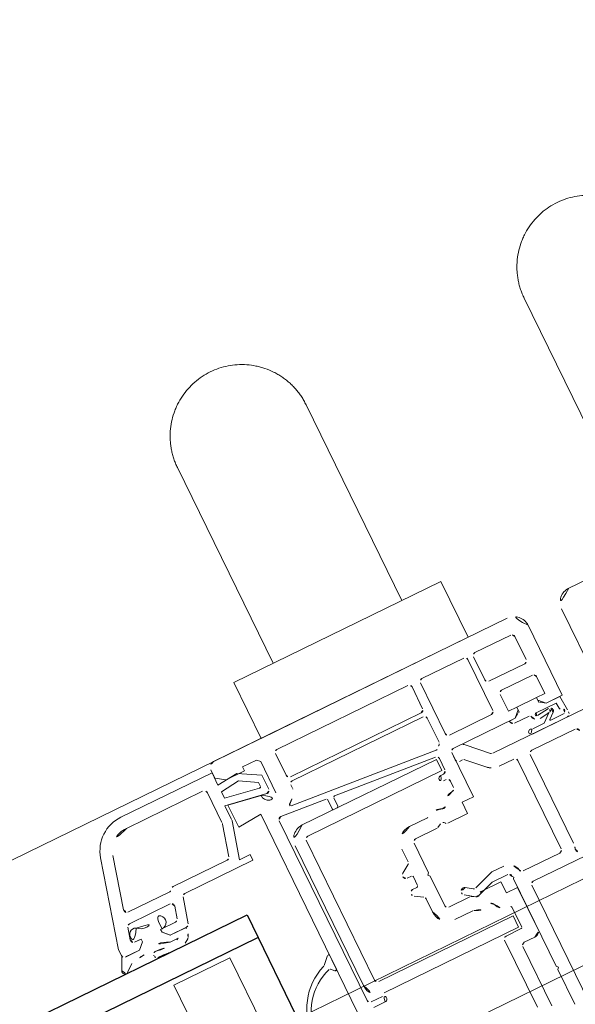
# Model space of a CAD drawing. Extents: x 6414462 to 20492237, y 5756825 to 17376351.
# Tile 72 of 127: x 6497763.5869 to 6497763.6761, y 5809734.2024 to 5809734.3606. Entities that reach past the tile are written whole.
import ezdxf

# ---------------------------------------------------------------- set-up
doc = ezdxf.new("R2010")
doc.units = 0
doc.linetypes.add('Linia siatki', pattern=[2.2224999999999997, 1.27, -0.3174999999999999, 0.3174999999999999, -0.3174999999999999])
for name, color, linetype, lineweight in [('A-DETL-GENF', 7, 'Continuous', 5), ('A-GENM', 7, 'Continuous', 5), ('A-GLAZ', 7, 'Continuous', 5), ('S-GRID', 7, 'Continuous', 5)]:
    doc.layers.add(name, color=color, linetype=linetype, lineweight=lineweight)

# ---------------------------------------------------------------- blocks, each defined once
blk = doc.blocks.new('Windows_S9000-Double-Vent-Window-with-Sashbars - O3 Windows_S9000-Double-Vent-Window-with-Sashbars 2-V10-__-00_00 Przyziemie PB')
at = {"layer": 'A-DETL-GENF'}
for p, q in [((-5.799999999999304, 6.699999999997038), (-0.5499999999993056, 6.699999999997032)), ((5.800000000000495, 6.699999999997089), (0.5500000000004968, 6.699999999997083)), ((-5.899999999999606, 6.550172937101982), (-7.530846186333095, 6.550172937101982)), ((-5.907682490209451, 6.33017520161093), (-5.899999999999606, 6.550172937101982)), ((-5.899999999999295, 6.449999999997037), (-5.899999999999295, 6.599999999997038)), ((-6.169999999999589, 6.350172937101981), (-7.530846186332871, 6.350172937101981)), ((-5.550460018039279, 6.367720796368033), (-5.907682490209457, 6.33017520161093)), ((-5.749999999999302, 6.349999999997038), (-5.8999999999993, 6.449999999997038)), ((-5.419999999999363, 6.349999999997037), (-5.749999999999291, 6.349999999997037)), ((-5.199999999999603, 6.16538261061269), (-5.550460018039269, 6.367720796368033)), ((-5.170033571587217, 6.419999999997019), (-5.419999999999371, 6.419999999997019)), ((-5.419999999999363, 6.419999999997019), (-5.419999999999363, 6.349999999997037)), ((-5.120000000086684, 6.369966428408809), (-5.170033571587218, 6.419999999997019)), ((-5.120000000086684, 5.810628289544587), (-5.120000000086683, 6.369966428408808)), ((-4.850033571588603, 5.989999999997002), (-4.850033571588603, 6.379999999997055)), ((-4.800033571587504, 6.429999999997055), (-2.459999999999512, 6.429999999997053)), ((-2.409999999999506, 6.379999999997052), (-2.409999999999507, 5.989999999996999)), ((-2.259999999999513, 5.469999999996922), (-2.259999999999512, 6.379999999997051)), ((-2.209999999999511, 6.429999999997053), (-1.459999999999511, 6.429999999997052)), ((-1.409999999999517, 6.379999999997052), (-1.409999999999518, 5.46999999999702)), ((-1.309999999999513, 6.379999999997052), (-1.309999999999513, 5.969999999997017)), ((-0.6199999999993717, 6.429999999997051), (-1.259999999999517, 6.429999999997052)), ((-0.569999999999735, 5.969999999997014), (-0.5699999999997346, 6.37999999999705)), ((-0.2999999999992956, 6.449999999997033), (-0.2999999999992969, 5.199999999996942)), ((0.3000000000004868, 6.449999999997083), (0.3000000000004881, 5.199999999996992)), ((-6.109999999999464, 5.760089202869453), (-6.109999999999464, 6.290172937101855)), ((-5.899999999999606, 6.210319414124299), (-5.576765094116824, 6.244292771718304)), ((-5.899999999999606, 6.094390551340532), (-5.899999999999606, 6.210319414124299)), ((-5.576765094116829, 6.244292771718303), (-5.299999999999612, 6.084502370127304)), ((-8.110401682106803, 6.105464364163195), (-8.499878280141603, 4.651917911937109)), ((-7.917216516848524, 6.053700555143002), (-8.14781001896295, 5.193113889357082)), ((-5.323472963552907, 5.99273327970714), (-5.89999999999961, 6.094390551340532)), ((-5.299999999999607, 6.084502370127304), (-5.299999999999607, 6.012429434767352)), ((-5.199999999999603, 5.911331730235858), (-5.199999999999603, 6.165382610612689)), ((-5.949999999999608, 5.739024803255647), (-5.949999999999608, 5.983989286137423)), ((-5.949999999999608, 5.983989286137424), (-5.25868240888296, 5.862091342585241)), ((-5.899999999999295, 5.574999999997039), (-5.899999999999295, 5.96999999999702)), ((-5.899999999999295, 5.96999999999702), (-5.354939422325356, 5.873891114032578)), ((-2.459999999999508, 5.939999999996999), (-4.800033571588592, 5.939999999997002)), ((-4.8000335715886, 5.869999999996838), (-2.459999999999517, 5.869999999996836)), ((-1.259999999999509, 5.919999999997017), (-0.6199999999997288, 5.919999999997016)), ((-6.2519305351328, 5.217231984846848), (-6.11340741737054, 5.734207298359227)), ((-6.117652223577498, 5.100172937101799), (-5.953407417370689, 5.713142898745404)), ((-4.850033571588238, 5.760606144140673), (-4.850033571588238, 5.819999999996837)), ((-2.409999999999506, 5.819999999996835), (-2.409999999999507, 5.391453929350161)), ((-0.5899999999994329, 5.699999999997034), (-1.139999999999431, 5.699999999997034)), ((-5.489999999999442, 5.61087035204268), (-5.899999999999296, 5.57499999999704)), ((-5.489999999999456, 1.350012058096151), (-5.489999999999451, 5.61087035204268)), ((-1.189999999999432, 5.649999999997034), (-1.189999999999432, 5.349999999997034)), ((-0.539999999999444, 5.349999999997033), (-0.5399999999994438, 5.649999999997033)), ((-5.269999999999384, 2.169999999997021), (-5.269999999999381, 5.381855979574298)), ((-5.215642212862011, 5.431665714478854), (-4.438256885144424, 5.363653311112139)), ((-2.508097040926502, 5.295168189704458), (-4.994283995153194, 5.512681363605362)), ((-1.459999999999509, 5.419999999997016), (-2.209999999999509, 5.419999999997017)), ((-4.419999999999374, 5.343729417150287), (-4.419999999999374, 5.18205604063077)), ((-4.31999999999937, 5.182056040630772), (-4.31999999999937, 5.33148100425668)), ((-4.298256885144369, 5.35140489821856), (-2.565642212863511, 5.199820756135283)), ((-1.189999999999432, 5.349999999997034), (-1.039999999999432, 5.349999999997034)), ((-1.068910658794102, 5.250848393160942), (-1.140945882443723, 5.199999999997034)), ((-1.039999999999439, 5.299999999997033), (-1.139999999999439, 5.199999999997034)), ((-0.6904729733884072, 5.348858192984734), (-1.040472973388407, 5.348858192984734)), ((-1.040472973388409, 5.348858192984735), (-1.040472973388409, 5.259998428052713)), ((-1.039999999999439, 5.349999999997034), (-1.039999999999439, 5.299999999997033)), ((-0.6904729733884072, 5.259998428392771), (-0.6904729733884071, 5.348858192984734)), ((-0.6899999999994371, 5.299999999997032), (-0.6899999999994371, 5.349999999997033)), ((-0.6899999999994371, 5.349999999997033), (-0.5399999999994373, 5.349999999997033)), ((-0.5899999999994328, 5.199999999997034), (-0.6899999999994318, 5.299999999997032)), ((-0.5902059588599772, 5.200165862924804), (-0.6620430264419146, 5.250853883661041)), ((-8.099513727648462, 5.130172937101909), (-7.351326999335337, 5.130172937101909)), ((-7.264724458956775, 5.18017293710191), (-6.300226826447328, 5.18017293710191)), ((-5.929966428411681, 5.100172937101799), (-6.117652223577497, 5.100172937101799)), ((-5.929966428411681, 5.000172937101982), (-5.929966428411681, 5.100172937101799)), ((-4.967386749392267, 5.159999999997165), (-2.567386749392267, 5.159999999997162)), ((-4.399999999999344, 5.162056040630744), (-4.339999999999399, 5.162056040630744)), ((-2.567386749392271, 5.159999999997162), (-2.567386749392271, 4.959999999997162)), ((-2.520000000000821, 5.150011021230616), (-2.520000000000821, 4.949999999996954)), ((-2.299999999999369, 5.149999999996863), (-2.299999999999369, 5.019999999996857)), ((-2.299999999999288, 5.149999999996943), (-2.299999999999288, 4.359999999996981)), ((-2.121421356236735, 5.199999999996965), (-2.249999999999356, 5.199999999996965)), ((-1.139999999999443, 5.199999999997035), (-2.249999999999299, 5.199999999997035)), ((-1.74464466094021, 4.864644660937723), (-2.050710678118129, 5.170710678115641)), ((-1.140945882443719, 5.199999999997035), (-1.245468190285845, 5.199999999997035)), ((-1.185468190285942, 5.130157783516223), (-0.9254729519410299, 5.130157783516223)), ((-0.8031871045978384, 5.130157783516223), (-0.4418614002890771, 5.130157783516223)), ((-0.5895850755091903, 5.106380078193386), (-0.8001191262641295, 5.08034674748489)), ((-0.345329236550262, 5.200165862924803), (-0.5902059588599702, 5.200165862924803)), ((-0.2999999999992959, 5.199999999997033), (-0.589999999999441, 5.199999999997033)), ((-0.4418614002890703, 5.130157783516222), (-0.4342918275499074, 5.033078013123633)), ((-0.326138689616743, 4.954047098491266), (-0.3453292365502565, 5.200165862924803)), ((-8.263028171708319, 4.713113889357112), (-8.209438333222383, 4.913113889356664)), ((-8.161142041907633, 4.9501729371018), (-7.429880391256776, 4.9501729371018)), ((-7.30972239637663, 4.537230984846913), (-7.195607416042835, 4.963113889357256)), ((-7.147311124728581, 5.000172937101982), (-5.92996642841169, 5.000172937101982)), ((-5.217386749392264, 2.409999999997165), (-5.217386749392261, 4.909999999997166)), ((-5.017386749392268, 4.909999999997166), (-5.017386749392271, 2.409999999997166)), ((-2.567386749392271, 4.959999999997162), (-4.96738674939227, 4.959999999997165)), ((-2.24999999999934, 4.969999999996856), (-2.195979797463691, 4.969999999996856)), ((-2.160624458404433, 4.955355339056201), (-1.907279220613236, 4.702010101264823)), ((-0.7564282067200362, 4.92470720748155), (-0.9633015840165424, 4.920122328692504)), ((-0.7848855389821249, 5.021773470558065), (-0.6374351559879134, 5.040006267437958)), ((-0.6183910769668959, 5.03881356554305), (-0.7564282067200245, 4.92470720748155)), ((-0.6474792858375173, 4.937783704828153), (-0.5513152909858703, 5.01845112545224)), ((-0.4125907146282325, 4.920122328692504), (-0.6410525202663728, 4.920122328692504)), ((-7.381584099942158, 4.887231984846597), (-7.435173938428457, 4.687231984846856)), ((-2.570000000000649, 4.899999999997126), (-2.619999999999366, 4.899999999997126)), ((-2.619999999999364, 4.799999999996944), (-2.569999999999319, 4.799999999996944)), ((-2.519999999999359, 4.749999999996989), (-2.519999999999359, 4.634258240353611)), ((1.100000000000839, 4.849999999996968), (-1.7092893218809, 4.849999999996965)), ((-1.003977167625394, 4.850122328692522), (-0.3795088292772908, 4.850122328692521)), ((-8.499878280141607, 4.651744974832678), (-8.499878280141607, 4.548427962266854)), ((-8.098981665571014, 4.650172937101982), (-8.214731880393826, 4.650172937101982)), ((-8.098981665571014, 4.600172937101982), (-8.198981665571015, 4.500172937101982)), ((-8.198981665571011, 4.500172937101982), (-8.09898166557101, 4.600172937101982)), ((-8.158432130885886, 4.650172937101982), (-8.09898166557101, 4.650172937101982)), ((-8.098981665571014, 4.650172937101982), (-8.098981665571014, 4.600172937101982)), ((-8.098981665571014, 4.600172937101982), (-8.098981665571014, 4.650172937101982)), ((-7.748981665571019, 4.600172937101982), (-7.748981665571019, 4.650172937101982)), ((-7.748981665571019, 4.650172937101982), (-7.723784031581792, 4.650172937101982)), ((-7.483470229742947, 4.650172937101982), (-7.748981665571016, 4.650172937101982)), ((-7.748981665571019, 4.650172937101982), (-7.748981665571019, 4.600172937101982)), ((-7.648809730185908, 4.499999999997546), (-7.748981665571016, 4.600172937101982)), ((-7.748981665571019, 4.600172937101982), (-7.648980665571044, 4.500171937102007)), ((-1.709289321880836, 4.619999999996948), (-1.449999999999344, 4.619999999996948)), ((-0.3499999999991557, 4.619999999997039), (-1.129999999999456, 4.619999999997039)), ((-8.501305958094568, 4.535851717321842), (-8.599798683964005, 4.326773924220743)), ((-8.198981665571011, 4.500172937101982), (-8.453400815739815, 4.500172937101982)), ((-8.449908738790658, 4.500172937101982), (-8.198981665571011, 4.500172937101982)), ((-7.389363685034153, 4.500171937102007), (-7.648980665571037, 4.500171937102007)), ((-7.648980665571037, 4.500171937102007), (-7.35801868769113, 4.500171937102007)), ((-1.399999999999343, 4.56999999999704), (-1.399999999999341, 2.98999999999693)), ((-1.179999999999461, 4.569999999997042), (-1.179999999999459, 2.985000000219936)), ((-8.531497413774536, 4.259893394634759), (-8.404938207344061, 4.358757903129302)), ((-7.699090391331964, 4.399880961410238), (-7.558361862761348, 4.399880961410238)), ((-7.55836186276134, 4.399880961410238), (-7.591422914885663, 4.385746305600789)), ((-7.489994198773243, 4.280473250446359), (-7.423800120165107, 4.326024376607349)), ((-3.111755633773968, 4.379999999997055), (-3.429999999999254, 4.379999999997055)), ((-2.299999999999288, 4.35999999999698), (-2.499999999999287, 4.35999999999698)), ((-2.499999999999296, 4.359999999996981), (-2.499999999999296, 4.15999999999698)), ((-3.053397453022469, 4.159999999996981), (-3.429999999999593, 4.159999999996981)), ((-2.964999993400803, 4.203301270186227), (-3.028397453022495, 4.166698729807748)), ((-2.499999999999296, 4.15999999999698), (-2.853397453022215, 4.15999999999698)), ((-3.699999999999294, 4.109999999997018), (-3.699999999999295, 3.881166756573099)), ((-3.479999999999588, 4.109999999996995), (-3.479999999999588, 3.579999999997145)), ((-3.723504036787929, 3.838764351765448), (-3.856495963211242, 3.755661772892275)), ((-7.949999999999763, 3.749999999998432), (-7.949999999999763, 2.549999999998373)), ((-6.94999999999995, 3.749999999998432), (-7.949999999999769, 3.749999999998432)), ((-6.94999999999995, 2.549999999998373), (-6.94999999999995, 3.749999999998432)), ((-3.829999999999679, 3.649999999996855), (-3.754999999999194, 3.649999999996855)), ((-3.72999999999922, 3.624999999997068), (-3.72999999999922, 3.474999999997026)), ((-3.479999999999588, 3.579999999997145), (-3.509999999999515, 3.549999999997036)), ((-3.509999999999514, 3.549999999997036), (-3.479999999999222, 3.519999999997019)), ((-3.479999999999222, 3.519999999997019), (-3.479999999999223, 2.989999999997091)), ((-3.856495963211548, 3.344338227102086), (-3.723504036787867, 3.261235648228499)), ((-3.754999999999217, 3.449999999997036), (-3.829999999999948, 3.449999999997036)), ((-3.69999999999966, 3.2188332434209), (-3.69999999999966, 2.989999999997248)), ((-5.643416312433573, 2.976771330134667), (-5.524142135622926, 3.096045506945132)), ((-5.489999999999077, 3.081903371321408), (-5.489999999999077, 2.838471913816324)), ((-3.124414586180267, 3.008089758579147), (-2.968678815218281, 2.899042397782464)), ((-2.949935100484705, 3.032410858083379), (-3.055585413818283, 3.106388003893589)), ((-2.56145415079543, 3.144377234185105), (-2.9049778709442, 3.026092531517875)), ((-2.349999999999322, 3.144377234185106), (-2.561454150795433, 3.144377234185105)), ((-5.524142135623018, 2.824329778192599), (-5.577465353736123, 2.877652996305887)), ((-3.42999999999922, 2.939999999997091), (-3.053397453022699, 2.939999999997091)), ((-3.028397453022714, 2.933301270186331), (-2.964999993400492, 2.896698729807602)), ((-2.923721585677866, 2.892724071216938), (-2.628499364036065, 2.994377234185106)), ((-2.853397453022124, 2.939999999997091), (-2.499999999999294, 2.93999999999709)), ((-2.628499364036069, 2.994377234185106), (-2.349999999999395, 2.994377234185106)), ((-2.499999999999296, 2.93999999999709), (-2.499999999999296, 2.739999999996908)), ((-2.300749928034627, 2.935749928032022), (-2.279999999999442, 2.914999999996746)), ((-2.279999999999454, 2.914999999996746), (-2.299999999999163, 2.894999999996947)), ((-2.299999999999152, 2.894999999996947), (-2.29999999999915, 1.329999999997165)), ((-1.449999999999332, 2.93999999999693), (-2.104198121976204, 2.939999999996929)), ((-3.429999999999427, 2.719999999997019), (-3.111755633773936, 2.719999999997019)), ((-2.499999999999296, 2.739999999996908), (-2.299999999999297, 2.739999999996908)), ((-2.299999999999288, 2.739999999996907), (-2.299999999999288, 1.999999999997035)), ((-0.02999999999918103, 2.71999999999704), (-2.029996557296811, 2.719999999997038)), ((-2.079996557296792, 2.669999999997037), (-2.079996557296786, -1.709431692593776)), ((-2.519999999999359, 2.495208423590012), (-2.51999999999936, 2.139999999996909)), ((-4.967386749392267, 2.359999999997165), (-2.567386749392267, 2.359999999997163)), ((-2.567386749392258, 2.359999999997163), (-2.567386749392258, 2.159999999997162)), ((-5.020033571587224, 2.119999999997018), (-5.219999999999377, 2.119999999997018)), ((-2.567386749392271, 2.159999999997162), (-4.96738674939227, 2.159999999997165)), ((-2.860033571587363, 2.069999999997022), (-2.860033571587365, 0.8699999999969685)), ((-2.539999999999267, 2.119999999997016), (-2.810033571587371, 2.119999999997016)), ((-5.220033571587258, 2.019999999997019), (-5.020033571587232, 2.019999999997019)), ((-2.399999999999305, 1.899999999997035), (-2.590033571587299, 1.899999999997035)), ((-2.640033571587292, 1.849999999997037), (-2.640033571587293, 0.7916873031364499)), ((-2.299999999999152, 1.329999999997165), (-2.269999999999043, 1.299999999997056)), ((-2.269999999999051, 1.299999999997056), (-2.29999999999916, 1.269999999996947)), ((-2.299999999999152, 1.269999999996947), (-2.299999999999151, 0.6499999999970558))]:
    blk.add_line(p, q, dxfattribs=at)
at = {"layer": 'A-DETL-GENF', "color": 176, "lineweight": 25, "true_color": 0x00007f}
for p, q in [((-57.89999999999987, 4.249999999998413), (-6.399999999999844, 4.249999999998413)), ((-6.399999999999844, 4.249999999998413), (-6.399999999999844, 0.2499999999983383)), ((-57.89999999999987, 3.849999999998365), (-6.399999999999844, 3.849999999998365))]:
    blk.add_line(p, q, dxfattribs=at)
at = {"layer": 'A-DETL-GENF'}
for centre, radius, start, end in [((-5.799999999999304, 6.599999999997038), 0.09999999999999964, 90, 180), ((-0.5499999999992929, 6.449999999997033), 0.2500000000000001, 359.9999999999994, 89.99999999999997), ((0.5500000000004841, 6.449999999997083), 0.2499999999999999, 90.00000000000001, 180.0000000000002), ((-7.530846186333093, 5.950172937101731), 0.6000000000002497, 89.99999999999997, 165.0000000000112), ((-7.530846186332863, 5.950172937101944), 0.4000000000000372, 89.99999999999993, 164.9999999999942), ((-6.169999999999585, 6.290172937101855), 0.06000000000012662, 0, 90), ((-4.800033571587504, 6.379999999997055), 0.04999999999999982, 90, 180), ((-2.459999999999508, 6.379999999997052), 0.04999999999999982, 0, 90), ((-2.209999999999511, 6.379999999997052), 0.05000000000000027, 90, 180), ((-1.459999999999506, 6.379999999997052), 0.05000000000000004, 0, 90), ((-1.25999999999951, 6.379999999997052), 0.05000000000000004, 90, 180), ((-0.6199999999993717, 6.37999999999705), 0.04999999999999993, 359.9999999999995, 90), ((-5.319999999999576, 6.012429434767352), 0.01999999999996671, 260.0000000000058, 0), ((-5.230000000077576, 5.869999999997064), 0.1250000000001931, 178.2161565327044, 331.6423634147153), ((-5.249999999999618, 5.911331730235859), 0.05000000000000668, 260.0000000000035, 0), ((-4.8000335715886, 5.989999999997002), 0.05000000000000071, 180, 269.9999999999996), ((-4.8000335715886, 5.819999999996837), 0.05000000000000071, 90, 180), ((-2.459999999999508, 5.989999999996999), 0.04999999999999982, 269.9999999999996, 0), ((-2.459999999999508, 5.819999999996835), 0.04999999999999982, 0, 90), ((-1.25999999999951, 5.969999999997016), 0.05000000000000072, 179.9999999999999, 269.9999999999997), ((-0.6199999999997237, 5.969999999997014), 0.05000000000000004, 269.9999999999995, 359.9999999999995), ((-6.209999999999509, 5.760089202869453), 0.1000000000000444, 345.0000000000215, 0), ((-6.049999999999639, 5.739024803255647), 0.1000000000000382, 345.000000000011, 0), ((-5.225035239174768, 5.876370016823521), 0.3950034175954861, 304.0712042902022, 340.3943702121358), ((-4.90003357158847, 5.760606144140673), 0.05000000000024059, 340.3943702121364, 0), ((-1.139999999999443, 5.649999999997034), 0.04999999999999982, 90, 180), ((-0.5899999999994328, 5.649999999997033), 0.05000000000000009, 359.9999999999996, 90), ((-4.992540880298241, 5.532605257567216), 0.02000000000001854, 124.0712042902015, 264.9999999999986), ((-5.219999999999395, 5.381855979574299), 0.04999999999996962, 84.99999999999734, 180), ((-2.459999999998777, 5.391453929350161), 0.04999999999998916, 311.0144996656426, 0), ((-2.209999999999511, 5.469999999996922), 0.04999999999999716, 180, 269.9999999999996), ((-1.459999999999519, 5.46999999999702), 0.05000000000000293, 269.9999999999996, 0), ((-4.439999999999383, 5.343729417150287), 0.02000000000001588, 0, 84.99999999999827), ((-4.29999999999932, 5.33148100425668), 0.02000000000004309, 84.99999999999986, 180), ((-2.503739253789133, 5.344977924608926), 0.04999999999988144, 264.9999999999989, 322.4606598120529), ((-2.249999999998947, 5.14999999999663), 0.2700000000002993, 131.0144996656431, 142.4606598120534), ((-1.040076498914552, 5.209999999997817), 0.04999999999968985, 90.45433104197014, 125.2175929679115), ((-0.6908694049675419, 5.2099999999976), 0.04999999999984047, 54.79332003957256, 89.54571811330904), ((-8.09951372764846, 5.180172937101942), 0.05000000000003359, 164.9999999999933, 269.9999999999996), ((-7.351326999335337, 5.180172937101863), 0.04999999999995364, 269.9999999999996, 329.9999999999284), ((-7.264724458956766, 5.130172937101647), 0.0500000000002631, 90, 149.9999999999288), ((-6.300226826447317, 5.230172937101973), 0.05000000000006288, 269.9999999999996, 345.0000000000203), ((-4.967386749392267, 4.909999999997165), 0.2500000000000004, 89.9999999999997, 179.9999999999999), ((-4.399999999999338, 5.18205604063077), 0.02000000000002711, 180, 269.9999999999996), ((-4.339999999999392, 5.182056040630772), 0.02000000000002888, 269.9999999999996, 0), ((-2.570000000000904, 5.150011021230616), 0.05000000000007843, 0, 84.99999999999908), ((-2.249999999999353, 5.149999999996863), 0.05000000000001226, 90, 180), ((-2.249999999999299, 5.149999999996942), 0.05000000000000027, 90, 180), ((-2.121421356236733, 5.099999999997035), 0.09999999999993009, 45, 90), ((-1.185468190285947, 5.190157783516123), 0.05999999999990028, 179.9999999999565, 269.9999999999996), ((-0.9254729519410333, 5.100157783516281), 0.02999999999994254, 9.233611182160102, 89.9999999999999), ((-0.7971574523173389, 5.121017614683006), 0.09999999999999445, 189.2336111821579, 277.0490576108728), ((-0.8031871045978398, 5.105157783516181), 0.02500000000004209, 90.00000000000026, 277.0490576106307), ((-0.641116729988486, 5.069779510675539), 0.0300000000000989, 277.0490576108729, 1.845079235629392), ((-0.5962271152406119, 5.062355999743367), 0.02000000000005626, 319.0752190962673, 119.4086531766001), ((-0.5834491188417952, 5.056758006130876), 0.05000000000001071, 309.9916944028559, 97.04905761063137), ((-8.161142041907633, 4.900172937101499), 0.05000000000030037, 90, 165.0000000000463), ((-7.429880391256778, 4.900172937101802), 0.05000000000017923, 344.9999999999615, 90), ((-7.147311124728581, 4.950172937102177), 0.04999999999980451, 90, 164.9999999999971), ((-4.967386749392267, 4.909999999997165), 0.04999999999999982, 90, 180), ((-2.570000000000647, 4.949999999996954), 0.04999999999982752, 269.9999999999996, 0), ((-2.24999999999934, 5.019999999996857), 0.04999999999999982, 180, 269.9999999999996), ((-2.195979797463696, 4.919999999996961), 0.04999999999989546, 44.99999999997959, 90), ((-1.003977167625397, 4.892642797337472), 0.04252046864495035, 49.41342693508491, 269.9999999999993), ((-0.6410525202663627, 4.93012232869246), 0.00999999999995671, 129.9916944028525, 269.9999999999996), ((-0.597914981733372, 5.016888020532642), 0.03000000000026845, 76.63879303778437, 133.042174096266), ((-0.3944128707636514, 5.03618748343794), 0.03999999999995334, 184.4584862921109, 269.9289439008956), ((-0.4125907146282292, 4.940122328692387), 0.01999999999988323, 269.9999999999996, 337.4125784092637), ((-0.394495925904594, 4.969216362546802), 0.02697117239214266, 296.8257331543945, 89.92894390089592), ((-0.371042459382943, 4.922838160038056), 0.02500000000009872, 116.825733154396, 157.4125784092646), ((-0.5454729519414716, 4.936945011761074), 0.2200000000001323, 347.4903514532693, 4.458486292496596), ((-8.137968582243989, 4.751155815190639), 0.1030354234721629, 64.83091240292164, 258.5444923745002), ((-7.940088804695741, 4.995826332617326), 0.21601318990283, 224.5044542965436, 318.3536691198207), ((-7.720745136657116, 4.759504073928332), 0.1093733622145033, 268.4078548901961, 121.9792401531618), ((-2.619999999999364, 4.849999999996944), 0.04999999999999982, 90, 269.9999999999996), ((-2.569999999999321, 4.749999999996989), 0.04999999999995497, 0, 90), ((-1.709289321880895, 4.899999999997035), 0.04999999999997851, 225, 269.9999999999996), ((-0.3795088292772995, 4.900122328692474), 0.04999999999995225, 269.9999999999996, 347.4903514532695), ((-8.214731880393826, 4.700172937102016), 0.05000000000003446, 165.0000000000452, 269.9999999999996), ((-7.48347022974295, 4.700172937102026), 0.05000000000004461, 269.9999999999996, 344.9999999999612), ((-2.569999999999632, 4.634258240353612), 0.04999999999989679, 274.2480226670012, 0), ((-1.709289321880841, 4.899999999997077), 0.2800000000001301, 224.999999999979, 269.9999999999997), ((-1.449999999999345, 4.56999999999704), 0.04999999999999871, 0, 90), ((-1.129999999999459, 4.569999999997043), 0.04999999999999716, 90, 180), ((-0.3499999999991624, 4.569999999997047), 0.04999999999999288, 0, 90.00000000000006), ((-8.453400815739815, 4.550172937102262), 0.05000000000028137, 196.6440103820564, 269.9999999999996), ((-8.449908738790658, 4.550172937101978), 0.04999999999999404, 181.9999999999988, 269.9999999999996), ((-7.932891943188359, 3.979027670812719), 0.4814360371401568, 60.94600260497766, 118.7114215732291), ((-7.65063649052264, 4.486053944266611), 0.281339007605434, 329.3046933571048, 358.7103240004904), ((-7.389363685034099, 4.480171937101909), 0.0200000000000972, 358.7103240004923, 90), ((-7.358018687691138, 4.550171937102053), 0.05000000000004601, 269.9999999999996, 344.999999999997), ((-2.939999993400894, 4.159999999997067), 0.2699999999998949, 65.25695799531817, 122.4617449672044), ((-2.806064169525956, 4.450622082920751), 0.05000000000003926, 245.2569579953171, 341.5112271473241), ((-2.549999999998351, 4.364999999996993), 0.2200000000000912, 94.24802266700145, 161.5112271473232), ((-8.557047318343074, 4.302117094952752), 0.04935218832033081, 150.0258223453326, 301.1784735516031), ((-7.995278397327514, 2.741759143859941), 1.668084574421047, 95.8111920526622, 104.2165235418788), ((-7.971264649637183, 4.31899557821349), 0.06000000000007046, 173.0553523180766, 196.5346555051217), ((-7.9811912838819, 4.320204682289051), 0.05000000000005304, 92.27760036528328, 173.0553523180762), ((-7.980851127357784, 4.31614962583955), 0.04999999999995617, 196.5346555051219, 261.3480774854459), ((-7.78123334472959, 5.797209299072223), 1.544444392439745, 262.2923205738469, 280.8694661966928), ((-7.820677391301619, 5.217146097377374), 0.8624286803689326, 259.1392637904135, 285.4159369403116), ((-7.452144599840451, 4.367214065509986), 0.04999999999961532, 304.5336112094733, 330.2960300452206), ((-3.429999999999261, 4.109999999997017), 0.2700000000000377, 89.99999999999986, 179.9999999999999), ((-3.111755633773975, 4.429999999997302), 0.05000000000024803, 269.9999999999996, 302.4617449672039), ((-3.429999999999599, 4.109999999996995), 0.04999999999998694, 90, 180), ((-3.053397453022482, 4.209999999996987), 0.05000000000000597, 269.9999999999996, 299.9999999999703), ((-2.939999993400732, 4.159999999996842), 0.05000000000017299, 30.00000000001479, 119.9999999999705), ((-2.853397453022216, 4.209999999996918), 0.04999999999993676, 210.0000000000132, 269.9999999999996), ((-3.749999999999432, 3.881166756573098), 0.04999999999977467, 301.9999999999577, 0), ((-3.82999999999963, 3.713259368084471), 0.04999999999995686, 121.999999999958, 179.9999999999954), ((-3.829999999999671, 3.699999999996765), 0.04999999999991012, 179.9999999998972, 269.9999999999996), ((-3.754999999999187, 3.624999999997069), 0.02499999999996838, 0, 90), ((-3.829999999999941, 3.39999999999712), 0.05000000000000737, 90, 179.9999999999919), ((-3.829999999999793, 3.38674063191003), 0.05000000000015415, 180.0000000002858, 237.9999999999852), ((-3.754999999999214, 3.474999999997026), 0.02499999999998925, 269.9999999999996, 0), ((-3.749999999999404, 3.2188332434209), 0.04999999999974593, 0, 57.99999999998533), ((-5.509999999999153, 3.081903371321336), 0.02000000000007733, 359.9999999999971, 134.9999999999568), ((-3.089999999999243, 3.057238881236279), 0.05999999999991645, 55.00000000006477, 179.9999999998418), ((-3.089999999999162, 3.057238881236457), 0.06000000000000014, 180.0000000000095, 234.9999999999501), ((-2.921256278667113, 3.073368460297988), 0.05000000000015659, 235.0000000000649, 289.000000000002), ((-2.349999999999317, 2.944377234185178), 0.1999999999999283, 10.51489093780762, 90.00000000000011), ((-5.320466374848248, 2.05633858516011), 0.9707416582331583, 110.5499877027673, 182.5409155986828), ((-5.342575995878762, 2.02147296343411), 0.8980913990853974, 106.4755067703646, 180.1125542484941), ((-5.678771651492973, 3.012126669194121), 0.05000000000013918, 290.549987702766, 314.9999999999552), ((-5.591607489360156, 2.863510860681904), 0.02000000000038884, 44.99999999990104, 106.4755067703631), ((-3.429999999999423, 2.989999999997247), 0.2700000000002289, 179.9999999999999, 269.9999999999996), ((-3.42999999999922, 2.989999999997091), 0.04999999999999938, 180, 269.9999999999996), ((-3.053397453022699, 2.889999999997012), 0.05000000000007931, 60.00000000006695, 90), ((-2.939999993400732, 2.939999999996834), 0.04999999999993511, 234.9999999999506, 289.0000000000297), ((-2.939999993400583, 2.939999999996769), 0.04999999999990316, 240.0000000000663, 330.0000000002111), ((-2.853397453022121, 2.889999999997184), 0.04999999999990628, 90, 150.0000000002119), ((-2.349999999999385, 2.944377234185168), 0.04999999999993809, 350.0641108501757, 90), ((-2.104198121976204, 2.989999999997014), 0.05000000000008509, 190.5148909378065, 269.9999999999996), ((-1.449999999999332, 2.98999999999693), 0.0499999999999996, 269.9999999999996, 0), ((-1.151378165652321, 2.869999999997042), 0.05000000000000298, 158.9381823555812, 269.9999999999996), ((-1.44999999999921, 2.985000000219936), 0.2699999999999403, 338.9381823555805, 1.399444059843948e-13), ((-5.50999999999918, 2.838471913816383), 0.02000000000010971, 224.9999999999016, 0), ((-3.111755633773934, 2.669999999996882), 0.0500000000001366, 57.53825503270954, 90), ((-2.939999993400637, 2.939999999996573), 0.2699999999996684, 237.5382550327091, 294.7430420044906), ((-2.806064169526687, 2.649377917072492), 0.05000000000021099, 18.48877280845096, 114.743042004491), ((-2.029996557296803, 2.669999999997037), 0.05000000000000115, 90, 180), ((-2.549999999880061, 2.7349999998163), 0.220000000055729, 198.4887728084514, 272.3880154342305), ((-4.967386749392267, 2.409999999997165), 0.2500000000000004, 179.9999999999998, 269.9999999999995), ((-4.967386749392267, 2.409999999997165), 0.05000000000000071, 180, 269.9999999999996), ((-2.53999999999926, 2.495208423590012), 0.01999999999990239, 0, 92.38801543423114), ((-5.219999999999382, 2.169999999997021), 0.05000000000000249, 180, 269.9999999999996), ((-5.020033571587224, 2.06999999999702), 0.04999999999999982, 269.9999999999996, 90), ((-2.810033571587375, 2.069999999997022), 0.04999999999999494, 90, 180), ((-2.539999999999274, 2.139999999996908), 0.0199999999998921, 269.9999999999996, 0), ((-2.590033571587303, 1.849999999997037), 0.04999999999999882, 89.99999999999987, 180.0000000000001), ((-2.399999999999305, 1.999999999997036), 0.09999999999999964, 269.9999999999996, 0)]:
    blk.add_arc(centre, radius, start, end, dxfattribs=at)
at = {"layer": 'A-GENM'}
blk.add_line((-61.12499999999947, 6.699999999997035), (-3.174999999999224, 6.699999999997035), dxfattribs=at)
at = {"layer": 'A-GLAZ'}
for p, q in [((-4.249999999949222, 11.20000000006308), (-4.249999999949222, 7.700000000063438)), ((-1.949999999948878, 7.700000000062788), (-1.949999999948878, 11.20000000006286)), ((1.950000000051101, 11.20000000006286), (1.950000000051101, 7.700000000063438)), ((-1.249999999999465, 7.699999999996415), (-4.94999999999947, 7.699999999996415)), ((-4.94999999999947, 7.699999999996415), (-4.94999999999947, 6.699999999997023)), ((-1.249999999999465, 6.699999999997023), (-1.249999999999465, 7.699999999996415)), ((-4.94999999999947, 6.699999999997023), (-1.249999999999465, 6.699999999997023)), ((-68.99999999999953, 2.399999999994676), (69.0000000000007, 2.399999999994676))]:
    blk.add_line(p, q, dxfattribs=at)
for points, knots in [([(-3.099999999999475, 12.34999999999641), (-3.200356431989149, 12.34955493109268), (-3.350877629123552, 12.33038377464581), (-3.541344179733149, 12.26528616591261), (-3.676644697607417, 12.19881687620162), (-3.78117164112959, 12.12898749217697), (-3.858789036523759, 12.0648285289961), (-3.932075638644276, 11.99683406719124), (-4.014966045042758, 11.90194272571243), (-4.084807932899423, 11.79733277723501), (-4.13214015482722, 11.70941245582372), (-4.163220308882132, 11.64034404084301), (-4.189747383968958, 11.56943800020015), (-4.211608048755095, 11.49786017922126), (-4.228708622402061, 11.42497269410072), (-4.240975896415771, 11.35019483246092), (-4.248357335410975, 11.27478010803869), (-4.249999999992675, 11.22492670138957), (-4.249999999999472, 11.19999999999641)], [0, 0, 0, 0, 0.08333333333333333, 0.125, 0.1666666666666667, 0.2083333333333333, 0.2291666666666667, 0.25, 0.2916666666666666, 0.3333333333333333, 0.3541666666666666, 0.375, 0.3958333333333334, 0.4166666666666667, 0.4375, 0.4583333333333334, 0.4791666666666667, 0.5, 0.5, 0.5, 0.5]), ([(-1.949999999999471, 11.19999999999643), (-1.949999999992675, 11.22492670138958), (-1.951642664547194, 11.27478010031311), (-1.959024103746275, 11.35019485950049), (-1.971291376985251, 11.42497259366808), (-1.988391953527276, 11.49786055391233), (-2.010252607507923, 11.56943660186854), (-2.036779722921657, 11.64034925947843), (-2.067859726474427, 11.70939297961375), (-2.103359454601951, 11.77542538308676), (-2.143127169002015, 11.83890548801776), (-2.201613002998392, 11.92107962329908), (-2.267924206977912, 11.99680873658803), (-2.341210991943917, 12.06483320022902), (-2.418828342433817, 12.12898479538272), (-2.523355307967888, 12.19881779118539), (-2.658655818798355, 12.26528592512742), (-2.849122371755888, 12.33038391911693), (-2.999643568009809, 12.34955493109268), (-3.099999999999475, 12.34999999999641)], [0.5, 0.5, 0.5, 0.5, 0.5208333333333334, 0.5416666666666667, 0.5625, 0.5833333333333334, 0.6041666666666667, 0.625, 0.6458333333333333, 0.6666666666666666, 0.6875, 0.7083333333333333, 0.75, 0.7708333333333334, 0.7916666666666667, 0.8333333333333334, 0.875, 0.9166666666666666, 1, 1, 1, 1]), ([(3.100000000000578, 12.34999999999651), (2.999643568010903, 12.34955493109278), (2.849122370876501, 12.33038377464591), (2.658655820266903, 12.26528616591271), (2.523355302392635, 12.19881687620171), (2.418828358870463, 12.12898749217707), (2.341210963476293, 12.0648285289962), (2.267924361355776, 11.99683406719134), (2.185033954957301, 11.90194272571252), (2.115192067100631, 11.79733277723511), (2.067859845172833, 11.70941245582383), (2.036779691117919, 11.64034404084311), (2.010252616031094, 11.56943800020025), (1.988391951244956, 11.49786017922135), (1.971291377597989, 11.42497269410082), (1.959024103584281, 11.35019483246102), (1.951642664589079, 11.27478010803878), (1.950000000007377, 11.22492670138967), (1.950000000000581, 11.19999999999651)], [0, 0, 0, 0, 0.08333333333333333, 0.125, 0.1666666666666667, 0.2083333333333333, 0.2291666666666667, 0.25, 0.2916666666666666, 0.3333333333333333, 0.3541666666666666, 0.375, 0.3958333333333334, 0.4166666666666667, 0.4375, 0.4583333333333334, 0.4791666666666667, 0.5, 0.5, 0.5, 0.5]), ([(4.25000000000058, 11.19999999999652), (4.250000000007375, 11.22492670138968), (4.248357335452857, 11.27478010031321), (4.240975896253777, 11.3501948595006), (4.228708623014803, 11.42497259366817), (4.211608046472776, 11.49786055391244), (4.189747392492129, 11.56943660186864), (4.163220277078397, 11.64034925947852), (4.132140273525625, 11.70939297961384), (4.096640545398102, 11.77542538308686), (4.056872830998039, 11.83890548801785), (3.998386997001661, 11.92107962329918), (3.932075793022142, 11.99680873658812), (3.858789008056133, 12.06483320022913), (3.781171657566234, 12.12898479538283), (3.676644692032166, 12.19881779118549), (3.541344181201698, 12.26528592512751), (3.350877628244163, 12.33038391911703), (3.200356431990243, 12.34955493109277), (3.100000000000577, 12.34999999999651)], [0.5, 0.5, 0.5, 0.5, 0.5208333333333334, 0.5416666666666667, 0.5625, 0.5833333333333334, 0.6041666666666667, 0.625, 0.6458333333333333, 0.6666666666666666, 0.6875, 0.7083333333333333, 0.75, 0.7708333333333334, 0.7916666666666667, 0.8333333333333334, 0.875, 0.9166666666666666, 1, 1, 1, 1])]:
    blk.add_open_spline(points, degree=3, knots=knots, dxfattribs=at)

msp = doc.modelspace()

# ---------------------------------------------------------------- linework, layer by layer
at = {"layer": 'S-GRID', "linetype": 'Linia siatki'}
msp.add_line((6497754.229806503, 5809729.594110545, 0.09999999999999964), (6497767.077086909, 5809735.869132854, 0.09999999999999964), dxfattribs=at)

# ---------------------------------------------------------------- block references
at = {"layer": 'A-GLAZ', "xscale": 0.01, "yscale": 0.01, "zscale": 0.01, "rotation": 26.03236155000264}
msp.add_blockref('Windows_S9000-Double-Vent-Window-with-Sashbars - O3 Windows_S9000-Double-Vent-Window-with-Sashbars 2-V10-__-00_00 Przyziemie PB', (6497763.699531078, 5809734.2066282, 0.09999999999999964), dxfattribs=at)

doc.saveas('drawing.dxf')
